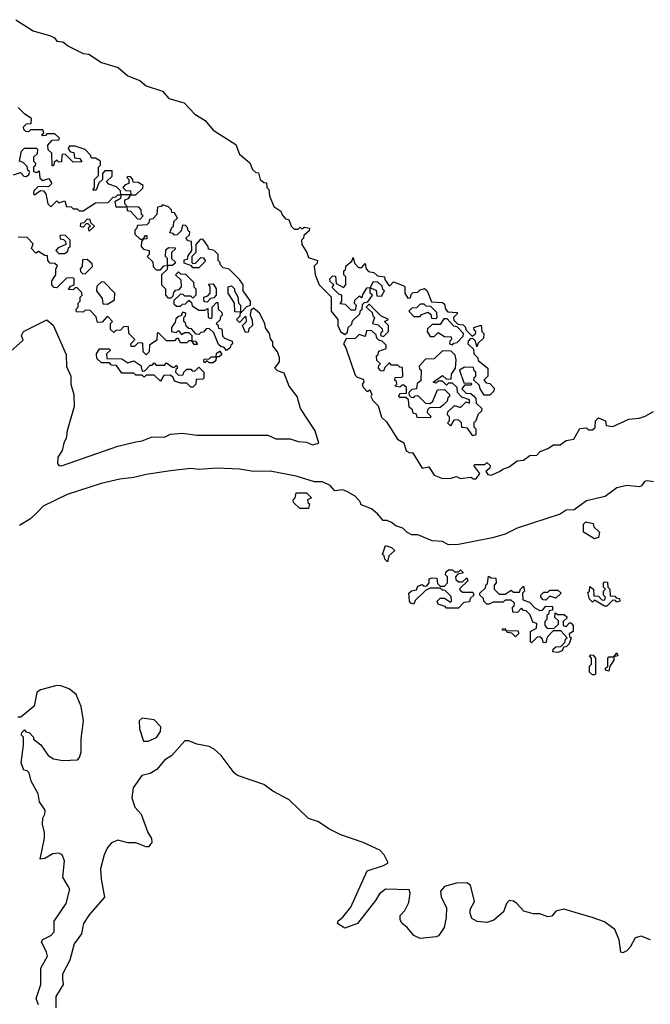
# Model space of a CAD drawing. Extents: x 2528705 to 2678277, y 911730 to 1023331.
# Tile 111 of 241: x 2587972 to 2591080, y 989067 to 993923. Entities that reach past the tile are written whole.
import ezdxf

# ---------------------------------------------------------------- set-up
doc = ezdxf.new("R2010")
doc.units = 0

msp = doc.modelspace()

# ---------------------------------------------------------------- linework, layer by layer
at = {"layer": '0CON20XD'}
for points in [[(2587953, 993923), (2588038.3, 993868.3), (2588123.6, 993843.6), (2588143.3, 993833.3), (2588155, 993817.5), (2588183.6, 993813.6), (2588211.7, 993791.7), (2588285, 993756.7), (2588312.5, 993752.5), (2588375, 993711.2), (2588457, 993687), (2588505, 993646.7), (2588563.8, 993623.8), (2588595, 993597.5), (2588675, 993570), (2588707.5, 993535), (2588783, 993513), (2588835, 993457.5), (2588886.4, 993426.4), (2588925, 993377.5), (2589036.7, 993306.7), (2589055, 993260), (2589106.4, 993216.4), (2589120, 993185), (2589135, 993170), (2589148.3, 993168.3), (2589157.5, 993135), (2589175, 993120), (2589188.3, 993118.3), (2589190, 993095), (2589200, 993085), (2589202.5, 993055), (2589225, 993002.5), (2589258.3, 992978.3), (2589265, 992960), (2589281.7, 992941.7), (2589298.3, 992938.3), (2589310, 992905), (2589325, 992890), (2589345, 992890), (2589355, 992900), (2589361.7, 992891.7), (2589375, 992900), (2589400, 992895), (2589398.3, 992881.7), (2589371.7, 992858.3), (2589370, 992845), (2589360, 992835), (2589362.5, 992815), (2589387.5, 992775), (2589395, 992750), (2589440, 992735), (2589438.3, 992721.7), (2589422.5, 992707.5), (2589428.8, 992665), (2589447.5, 992615), (2589507, 992557), (2589507.5, 992485), (2589540, 992445), (2589540, 992415), (2589552.5, 992385), (2589575, 992370), (2589588.3, 992381.7), (2589590, 992405), (2589608.3, 992421.7), (2589611.7, 992438.3), (2589648.3, 992471.7), (2589651.7, 992488.3), (2589660, 992495), (2589661.7, 992518.3), (2589671.7, 992528.3), (2589688.3, 992531.7), (2589710, 992565), (2589700, 992575), (2589700, 992600), (2589681.7, 992598.3), (2589661.7, 992568.3), (2589658.3, 992551.7), (2589645, 992560), (2589621.7, 992538.3), (2589620, 992525), (2589630, 992515), (2589625, 992490), (2589605, 992490), (2589578.3, 992518.3), (2589551.7, 992521.7), (2589560, 992535), (2589560, 992565), (2589545, 992570), (2589511.7, 992601.7), (2589520, 992615), (2589501.7, 992631.7), (2589500, 992645), (2589515, 992660), (2589528.3, 992658.3), (2589531.7, 992621.7), (2589568.3, 992601.7), (2589580, 992615), (2589580, 992655), (2589570, 992665), (2589570, 992685), (2589578.3, 992691.7), (2589581.7, 992708.3), (2589608.3, 992731.7), (2589615, 992750), (2589621.7, 992721.7), (2589641.7, 992701.7), (2589658.3, 992701.7), (2589675, 992720), (2589680, 992695), (2589691.7, 992681.7), (2589717, 992677), (2589735, 992660), (2589770, 992655), (2589771.7, 992641.7), (2589791.7, 992611.7), (2589798.3, 992611.7), (2589815, 992630), (2589865, 992610), (2589870, 992605), (2589870, 992575), (2589885, 992550), (2589898.3, 992551.7), (2589901.7, 992568.3), (2589911.7, 992578.3), (2589935, 992580), (2589945, 992590), (2589967, 992597), (2589980, 992585), (2590001.7, 992531.7), (2590055, 992527.5), (2590065, 992520), (2590070, 992495), (2590081.7, 992481.7), (2590128.3, 992478.3), (2590128.3, 992471.7), (2590110, 992455), (2590111.7, 992441.7), (2590131.7, 992421.7), (2590158.3, 992418.3), (2590168.3, 992408.3), (2590171.7, 992391.7), (2590201.7, 992361.7), (2590211.7, 992368.3), (2590218.3, 992371.7), (2590220, 992385), (2590211.7, 992391.7), (2590210, 992405), (2590247, 992417), (2590250, 992385), (2590260, 992375), (2590258.3, 992351.7), (2590231.7, 992328.3), (2590225, 992310), (2590218.3, 992338.3), (2590205, 992350), (2590191.7, 992348.3), (2590181.7, 992338.3), (2590180, 992325), (2590208.3, 992298.3), (2590210, 992275), (2590230, 992255), (2590231.7, 992241.7), (2590280, 992205), (2590280, 992165), (2590260, 992145), (2590271.7, 992131.7), (2590288.3, 992128.3), (2590310, 992105), (2590308.3, 992091.7), (2590288.3, 992071.7), (2590261.7, 992071.7), (2590241.7, 992101.7), (2590238.3, 992118.3), (2590210, 992145), (2590211.7, 992158.3), (2590220, 992165), (2590220, 992185), (2590211.7, 992191.7), (2590208.3, 992208.3), (2590165, 992210), (2590140, 992195), (2590161.7, 992131.7), (2590195, 992130), (2590200, 992125), (2590195, 992120), (2590165, 992120), (2590151.7, 992101.7), (2590171.7, 992081.7), (2590195, 992080), (2590208.3, 992068.3), (2590220, 992055), (2590221.7, 992031.7), (2590250, 992005), (2590248.3, 991991.7), (2590231.7, 991978.3), (2590218.3, 991941.7), (2590210, 991935), (2590210, 991915), (2590220, 991905), (2590220, 991875), (2590205, 991870), (2590178.3, 991908.3), (2590151.7, 991911.7), (2590150, 991935), (2590135, 991950), (2590111.7, 991948.3), (2590095, 991920), (2590080, 991935), (2590090, 991945), (2590090, 991965), (2590080, 991975), (2590081.7, 991988.3), (2590115, 992020), (2590145, 992010), (2590171.7, 992038.3), (2590188.3, 992031.7), (2590188.3, 992048.3), (2590151.7, 992061.7), (2590130, 992085), (2590128.3, 992108.3), (2590105, 992130), (2590085, 992130), (2590075, 992120), (2590055, 992140), (2590035, 992140), (2590025, 992130), (2590010, 992135), (2590055, 992167.5), (2590075, 992150), (2590098.3, 992151.7), (2590100, 992175), (2590120, 992205), (2590122.5, 992245), (2590118.3, 992268.3), (2590098.3, 992288.3), (2590055, 992290), (2590015, 992250), (2589971.7, 992248.3), (2589940, 992215), (2589941.7, 992201.7), (2589950, 992195), (2589948.3, 992141.7), (2589931.7, 992128.3), (2589928.3, 992101.7), (2589905, 992100), (2589890, 992085), (2589891.7, 992071.7), (2589901.7, 992061.7), (2589915, 992060), (2589921.7, 992068.3), (2589935, 992070), (2589971.7, 992031.7), (2589995, 992030), (2590008.3, 992041.7), (2590031.7, 992098.3), (2590065, 992100), (2590090, 992075), (2590090, 992065), (2590081.7, 992058.3), (2590078.3, 992041.7), (2590058.3, 992021.7)], [(2588060, 993285), (2588058.3, 993261.7), (2588040, 993245), (2588040, 993225), (2588050, 993215), (2588048.3, 993201.7), (2588040, 993195), (2588040, 993175), (2588055, 993170), (2588068.3, 993178.3), (2588071.7, 993141.7), (2588085, 993130), (2588115, 993140), (2588130, 993115), (2588115, 993100), (2588061.7, 993098.3), (2588041.7, 993078.3), (2588040, 993065), (2588045, 993060), (2588075, 993080), (2588088.3, 993078.3), (2588100, 993065), (2588110, 993015), (2588125, 993000), (2588155, 993030), (2588165, 993020), (2588195, 993030), (2588201.7, 993001.7), (2588225, 993000), (2588235, 992990), (2588255, 992990), (2588265, 992980), (2588285, 992980), (2588345, 993020), (2588408.3, 993021.7), (2588431.7, 993048.3), (2588445, 993050), (2588455, 993060), (2588470, 993060), (2588468.3, 993078.3), (2588448.3, 993098.3), (2588411.7, 993111.7), (2588400, 993125), (2588428.3, 993151.7), (2588428.3, 993178.3), (2588391.7, 993178.3), (2588380, 993165), (2588380, 993135), (2588361.7, 993118.3), (2588348.3, 993081.7), (2588331.7, 993081.7), (2588340, 993095), (2588340, 993135), (2588360, 993155), (2588360, 993195), (2588370, 993205), (2588370, 993225), (2588345, 993240), (2588325, 993240), (2588320, 993255), (2588295, 993282.5), (2588245, 993300), (2588215, 993300), (2588210, 993285), (2588221.7, 993271.7), (2588238.3, 993268.3), (2588241.7, 993241.7), (2588268.3, 993238.3), (2588278.3, 993221.7), (2588235, 993220), (2588198.3, 993258.3), (2588185, 993260), (2588180, 993255), (2588178.3, 993221.7), (2588165, 993220), (2588155, 993230), (2588141.7, 993218.3), (2588138.3, 993201.7), (2588131.7, 993201.7), (2588130, 993265), (2588111.7, 993281.7), (2588110, 993305), (2588131.7, 993328.3), (2588165, 993330), (2588168.3, 993338.3), (2588145, 993360), (2588105, 993360), (2588098.3, 993351.7), (2588085, 993350), (2588080, 993355), (2588090, 993365), (2588085, 993380), (2588025, 993380), (2588015, 993370), (2588001.7, 993371.7), (2587991.7, 993381.7), (2587990, 993395), (2588005, 993410), (2588028.3, 993411.7), (2588030, 993435), (2587997, 993457), (2587965, 993490)], [(2587941.7, 993158.3), (2587975, 993170), (2587991.7, 993151.7), (2588005, 993150), (2588018.3, 993161.7), (2588020, 993175), (2588011.7, 993181.7), (2588008.3, 993198.3), (2587988.3, 993218.3), (2587970, 993225), (2587980, 993275), (2587995, 993290), (2588055, 993290), (2588060, 993285)], [(2588545, 993060), (2588578.3, 993091.7), (2588580, 993105), (2588555, 993120), (2588531.7, 993121.7), (2588530, 993135), (2588518.3, 993148.3), (2588505, 993150), (2588500, 993145), (2588510, 993135), (2588510, 993115), (2588491.7, 993108.3), (2588480, 993095), (2588495, 993080), (2588518.3, 993078.3), (2588520, 993060), (2588545, 993060)], [(2588495, 993000), (2588500, 993005), (2588490, 993015), (2588490, 993035), (2588508.3, 993041.7), (2588520, 993060), (2588470, 993060), (2588468.3, 993041.7), (2588440, 993025), (2588445, 993000), (2588495, 993000)], [(2589031.7, 992481.7), (2589030, 992525), (2589000, 992575), (2589000, 992605), (2589015, 992610), (2589030, 992595), (2589030, 992585), (2589047, 992557), (2589050, 992525), (2589060, 992515), (2589060, 992480), (2589065, 992480), (2589091.7, 992508.3), (2589110, 992515), (2589110, 992535), (2589072.5, 992585), (2589073.3, 992615), (2589055, 992642.5), (2589005, 992692.5), (2588975, 992700), (2588960, 992715), (2588960, 992725), (2588950, 992735), (2588950, 992765), (2588930, 992785), (2588901.7, 992791.7), (2588900, 992805), (2588875, 992840), (2588861.7, 992838.3), (2588840, 992815), (2588840, 992775), (2588820, 992755), (2588820, 992725), (2588825, 992720), (2588838.3, 992721.7), (2588865, 992750), (2588878.3, 992748.3), (2588888.3, 992731.7), (2588855, 992700), (2588825, 992700), (2588818.3, 992708.3), (2588781.7, 992721.7), (2588781.7, 992738.3), (2588798.3, 992741.7), (2588801.7, 992758.3), (2588820, 992785), (2588818.3, 992828.3), (2588801.7, 992831.7), (2588790, 992845), (2588808.3, 992861.7), (2588810, 992875), (2588801.7, 992881.7), (2588798.3, 992898.3), (2588788.3, 992908.3), (2588775, 992910), (2588768.3, 992881.7), (2588748.3, 992861.7), (2588735, 992860), (2588728.3, 992868.3), (2588711.7, 992871.7), (2588721.7, 992898.3), (2588730, 992905), (2588731.7, 992928.3), (2588750, 992945), (2588735, 992970), (2588721.7, 992971.7), (2588720, 992985), (2588705, 993000), (2588675, 993010), (2588668.3, 993001.7), (2588651.7, 992998.3), (2588648.3, 992961.7), (2588628.3, 992941.7), (2588611.7, 992938.3), (2588608.3, 992921.7), (2588598.3, 992911.7), (2588551.7, 992908.3), (2588548.3, 992891.7), (2588540, 992885), (2588540, 992865), (2588565, 992840), (2588580, 992840), (2588591.7, 992858.3), (2588598.3, 992858.3), (2588598.3, 992841.7), (2588580, 992840), (2588571.7, 992828.3), (2588570, 992805), (2588581.7, 992791.7), (2588610, 992785), (2588610, 992765), (2588600, 992755), (2588628.3, 992728.3), (2588630, 992705), (2588645, 992690), (2588665, 992690), (2588681.7, 992708.3), (2588700, 992710), (2588700, 992745), (2588690, 992755), (2588691.7, 992788.3), (2588705, 992800), (2588738.3, 992798.3), (2588738.3, 992791.7), (2588720, 992775), (2588720, 992745), (2588738.3, 992728.3), (2588738.3, 992721.7), (2588725, 992710), (2588700, 992710), (2588698.3, 992691.7), (2588670, 992665), (2588670, 992615), (2588690, 992595), (2588690, 992565), (2588701.7, 992551.7), (2588718.3, 992551.7), (2588728.3, 992561.7), (2588731.7, 992578.3), (2588741.7, 992588.3), (2588758.3, 992591.7), (2588770, 992605), (2588768.3, 992638.3), (2588740, 992665), (2588750, 992675), (2588755, 992680), (2588765, 992670), (2588788.3, 992668.3), (2588828.3, 992628.3), (2588830, 992605), (2588840, 992595), (2588840, 992565), (2588825, 992550), (2588815, 992560), (2588785, 992560), (2588778.3, 992568.3), (2588765, 992570), (2588731.7, 992538.3), (2588731.7, 992521.7), (2588745, 992510), (2588765, 992510), (2588775, 992520), (2588788.3, 992521.7), (2588805, 992540), (2588818.3, 992528.3), (2588821.7, 992511.7), (2588855, 992490), (2588885, 992490), (2588898.3, 992498.3), (2588900, 992455), (2588915, 992450), (2588920, 992455), (2588920, 992505), (2588941.7, 992528.3), (2588948.3, 992528.3), (2588950, 992495), (2588968.3, 992478.3), (2588970, 992465), (2588961.7, 992458.3), (2588958.3, 992441.7), (2588940, 992425), (2588948.3, 992418.3), (2588951.7, 992401.7), (2588968.3, 992398.3), (2588971.7, 992361.7), (2588981.7, 992351.7), (2589018.3, 992338.3), (2589020, 992325), (2589011.7, 992318.3), (2589010, 992305), (2588991.7, 992291.7), (2588978.3, 992308.3), (2588965, 992310), (2588951.7, 992321.7), (2588928.3, 992378.3), (2588905, 992400), (2588891.7, 992398.3), (2588878.3, 992381.7), (2588865, 992380), (2588855, 992370), (2588841.7, 992371.7), (2588818.3, 992398.3), (2588805, 992400), (2588791.7, 992411.7), (2588788.3, 992428.3), (2588780, 992435), (2588780, 992455), (2588788.3, 992461.7), (2588790, 992475), (2588775, 992480), (2588768.3, 992461.7), (2588755, 992460), (2588741.7, 992448.3), (2588738.3, 992431.7), (2588720, 992405), (2588720, 992385), (2588745, 992380), (2588755, 992390), (2588770, 992370), (2588785, 992380), (2588805, 992380), (2588820, 992365), (2588820, 992340), (2588838.3, 992338.3), (2588848.3, 992321.7), (2588831.7, 992321.7), (2588820, 992340), (2588805, 992340), (2588795, 992330), (2588765, 992330), (2588755, 992350), (2588745, 992350), (2588735, 992340), (2588695, 992340), (2588655, 992380), (2588650, 992375), (2588648.3, 992341.7), (2588611.7, 992318.3), (2588610, 992285), (2588595, 992270), (2588580, 992285), (2588578.3, 992328.3), (2588555, 992330), (2588538.3, 992311.7), (2588521.7, 992311.7), (2588520, 992325), (2588540, 992345), (2588510, 992375), (2588508.3, 992408.3), (2588485, 992410), (2588468.3, 992391.7), (2588445, 992390), (2588435, 992380), (2588420, 992395), (2588420, 992425), (2588430, 992435), (2588408.3, 992458.3), (2588401.7, 992458.3), (2588378.3, 992431.7), (2588355, 992430), (2588348.3, 992458.3), (2588318.3, 992488.3), (2588295, 992490), (2588285, 992480), (2588251.7, 992481.7), (2588250, 992495), (2588260, 992505), (2588260, 992525), (2588270, 992535), (2588270, 992555), (2588280, 992565), (2588278.3, 992578.3), (2588255, 992600), (2588245, 992600), (2588235, 992590), (2588211.7, 992591.7), (2588221.7, 992608.3), (2588240, 992615), (2588240, 992645), (2588235, 992650), (2588201.7, 992648.3), (2588155, 992600), (2588141.7, 992601.7), (2588130, 992615), (2588130, 992635), (2588150, 992665), (2588150, 992695), (2588158.3, 992708.3), (2588145, 992720), (2588121.7, 992721.7), (2588110, 992735), (2588108.3, 992758.3), (2588095, 992760), (2588065, 992780), (2588051.7, 992771.7), (2588030, 992795), (2588038.3, 992818.3), (2588008.3, 992848.3), (2587965, 992850)], [(2588565, 992940), (2588580, 992955), (2588571.7, 992961.7), (2588570, 992985), (2588558.3, 992998.3), (2588500, 993000), (2588501.7, 992981.7), (2588518.3, 992978.3), (2588551.7, 992941.7), (2588565, 992940)], [(2588315, 992880), (2588340, 992905), (2588321.7, 992921.7), (2588318.3, 992938.3), (2588305, 992940), (2588288.3, 992921.7), (2588271.7, 992918.3), (2588270, 992905), (2588285, 992900), (2588301.7, 992918.3), (2588308.3, 992918.3), (2588320, 992905), (2588310, 992895), (2588315, 992880)], [(2588195, 992770), (2588208.3, 992781.7), (2588211.7, 992798.3), (2588220, 992805), (2588220, 992835), (2588198.3, 992858.3), (2588175, 992860), (2588170, 992855), (2588171.7, 992841.7), (2588188.3, 992838.3), (2588198.3, 992828.3), (2588200, 992815), (2588161.7, 992798.3), (2588150, 992785), (2588165, 992770), (2588195, 992770)], [(2588295, 992670), (2588330, 992705), (2588328.3, 992718.3), (2588305, 992740), (2588281.7, 992738.3), (2588280, 992705), (2588270, 992695), (2588271.7, 992681.7), (2588281.7, 992671.7), (2588295, 992670)], [(2588405, 992520), (2588438.3, 992541.7), (2588440, 992575), (2588388.3, 992628.3), (2588375, 992630), (2588351.7, 992608.3), (2588350, 992585), (2588378.3, 992548.3), (2588381.7, 992521.7), (2588405, 992520)], [(2589755, 992560), (2589770, 992585), (2589761.7, 992591.7), (2589758.3, 992608.3), (2589735, 992630), (2589711.7, 992628.3), (2589700, 992600), (2589728.3, 992588.3), (2589731.7, 992561.7), (2589755, 992560)], [(2588895, 992530), (2588881.7, 992531.7), (2588880, 992555), (2588898.3, 992561.7), (2588910, 992575), (2588910, 992605), (2588901.7, 992618.3), (2588925, 992620), (2588940, 992595), (2588940, 992565), (2588928.3, 992551.7), (2588911.7, 992548.3), (2588895, 992530)], [(2587913.8, 992275), (2587988.3, 992341.7), (2587980, 992365), (2587990, 992385), (2588105, 992442), (2588136.8, 992416.8), (2588201.3, 992271.3), (2588202.9, 992212.9), (2588223.1, 992165), (2588223.8, 992125), (2588239.3, 992075), (2588239.7, 992015), (2588205.5, 991895), (2588201.2, 991858.8), (2588188.9, 991835), (2588181.2, 991798.8), (2588160, 991765), (2588158.4, 991735), (2588164.5, 991725), (2588177.8, 991722.2), (2588455, 991819.7), (2588545, 991841.3), (2588574.7, 991845.3), (2588625, 991865.5), (2588685, 991864.6), (2588715, 991878.4), (2588775, 991884.6), (2588844.3, 991874.3), (2589195, 991874.7), (2589235, 991855.2), (2589305.3, 991855.3), (2589345, 991842), (2589385, 991839.6), (2589415, 991825.6), (2589445.5, 991834.5), (2589428.1, 991895), (2589356.2, 992005), (2589338.8, 992065), (2589300, 992115), (2589275, 992180), (2589241.7, 992191.7), (2589230, 992205), (2589252.5, 992235), (2589252.5, 992255), (2589242.5, 992285), (2589220, 992315), (2589220, 992335), (2589208.3, 992348.3), (2589202.5, 992375), (2589183, 992403), (2589180, 992425), (2589153.3, 992475), (2589125, 992500), (2589111.7, 992488.3), (2589107.5, 992465), (2589118.3, 992441.7), (2589120, 992415), (2589101.7, 992398.3), (2589098.3, 992381.7), (2589085, 992380), (2589070, 992415), (2589090, 992435), (2589088.3, 992458.3), (2589081.7, 992458.3), (2589055, 992430), (2589040, 992445), (2589058.3, 992461.7), (2589060, 992480), (2589031.7, 992481.7)], [(2589765, 992360), (2589790, 992385), (2589790, 992415), (2589770, 992435), (2589790, 992445), (2589751.7, 992461.7), (2589695, 992520), (2589680, 992505), (2589708.3, 992478.3), (2589711.7, 992461.7), (2589720, 992455), (2589710, 992425), (2589738.3, 992418.3), (2589758.3, 992398.3), (2589760, 992385), (2589751.7, 992378.3), (2589750, 992365), (2589765, 992360)], [(2590025, 992450), (2590030, 992455), (2590028.3, 992478.3), (2589998.3, 992508.3), (2589975, 992510), (2589965, 992520), (2589945, 992520), (2589928.3, 992501.7), (2589905, 992500), (2589890, 992485), (2589915, 992460), (2589945, 992460), (2589951.7, 992468.3), (2589985, 992480), (2589998.3, 992468.3), (2590001.7, 992451.7), (2590025, 992450)], [(2590105, 992320), (2590111.7, 992328.3), (2590128.3, 992331.7), (2590158.3, 992361.7), (2590160, 992375), (2590128.3, 992408.3), (2590111.7, 992411.7), (2590078.3, 992448.3), (2590061.7, 992448.3), (2590045, 992420), (2590005, 992420), (2589981.7, 992398.3), (2589980, 992385), (2589995, 992360), (2590015, 992360), (2590035, 992380), (2590065, 992360), (2590098.3, 992358.3), (2590100, 992345), (2590091.7, 992338.3), (2590090, 992325), (2590105, 992320)], [(2590058.3, 992021.7), (2590045, 992010), (2589991.7, 992008.3), (2589981.7, 991998.3), (2589980, 991985), (2589998.3, 991968.3), (2589995, 991960), (2589931.7, 991961.7), (2589928.3, 991978.3), (2589911.7, 991981.7), (2589908.3, 991998.3), (2589891.7, 992011.7), (2589888.3, 992048.3), (2589875, 992060), (2589845, 992060), (2589840, 992065), (2589845, 992080), (2589878.3, 992081.7), (2589878.3, 992108.3), (2589865, 992120), (2589855, 992120), (2589845, 992110), (2589820, 992115), (2589830, 992125), (2589828.3, 992138.3), (2589820, 992145), (2589821.7, 992158.3), (2589855, 992160), (2589860, 992165), (2589858.3, 992208.3), (2589845, 992210), (2589835, 992220), (2589805, 992220), (2589795, 992230), (2589771.7, 992208.3), (2589765, 992190), (2589751.7, 992191.7), (2589740, 992205), (2589741.7, 992218.3), (2589750, 992225), (2589731.7, 992241.7), (2589730, 992265), (2589738.3, 992271.7), (2589741.7, 992288.3), (2589778.3, 992301.7), (2589778.3, 992318.3), (2589758.3, 992338.3), (2589741.7, 992341.7), (2589731.7, 992351.7), (2589728.3, 992368.3), (2589705, 992390), (2589681.7, 992388.3), (2589675, 992360), (2589645, 992370), (2589625, 992350), (2589581.7, 992348.3), (2589567.5, 992325), (2589580, 992305), (2589625, 992170), (2589635, 992160), (2589665, 992150), (2589667.5, 992135), (2589660, 992125), (2589665, 992110), (2589685, 992090), (2589698.3, 992098.3), (2589707.5, 992075), (2589702.5, 992065), (2589712.5, 992045), (2589738.3, 992018.3), (2589755, 991962.5), (2589780, 991940), (2589833.8, 991855), (2589866, 991836), (2589877, 991797), (2589895, 991787.5), (2589908.3, 991788.3), (2589955, 991712), (2589988.3, 991718.3), (2590015, 991677.5), (2590055, 991660), (2590098.3, 991661.7), (2590125, 991670), (2590145, 991660), (2590195, 991667.5), (2590208.3, 991658.3), (2590221.7, 991658.3), (2590240, 991685), (2590210, 991725), (2590215, 991730), (2590265, 991730), (2590275, 991740), (2590290, 991725), (2590288.3, 991711.7), (2590270, 991695), (2590280, 991680), (2590295, 991677.5), (2590336, 991694), (2590353, 991707), (2590385, 991717.5), (2590423, 991747), (2590455, 991750), (2590486.7, 991773.3), (2590520, 991775), (2590536.7, 991793.3), (2590575, 991807.5), (2590603, 991827), (2590635, 991826.7), (2590665, 991847.5), (2590702.5, 991855), (2590733, 991907), (2590765, 991910), (2590775, 991900), (2590795, 991900), (2590808.3, 991911.7), (2590810, 991945), (2590825, 991960), (2590860, 991945), (2590861.7, 991921.7), (2590895, 991917.5), (2590975, 991952.5), (2591025, 991957.5), (2591055, 991967.5), (2591095, 991990)], [(2588825, 992110), (2588815, 992110), (2588795, 992130), (2588765, 992130), (2588735, 992140), (2588728.3, 992158.3), (2588715, 992170), (2588681.7, 992168.3), (2588665, 992140), (2588635, 992170), (2588595, 992170), (2588585, 992160), (2588575, 992170), (2588545, 992170), (2588535, 992180), (2588475, 992180), (2588448.3, 992218.3), (2588425, 992220), (2588415, 992230), (2588375, 992230), (2588351.7, 992251.7), (2588350, 992275), (2588365, 992300), (2588415, 992300), (2588418.3, 992291.7), (2588400, 992275), (2588401.7, 992251.7), (2588475, 992250), (2588505, 992230), (2588535, 992240), (2588568.3, 992218.3), (2588575, 992190), (2588588.3, 992191.7), (2588615, 992220), (2588625, 992220), (2588635, 992230), (2588645, 992220), (2588685, 992220), (2588695, 992230), (2588725, 992210), (2588735, 992210), (2588745, 992220), (2588750, 992205), (2588741.7, 992198.3), (2588740, 992185), (2588755, 992170), (2588778.3, 992171.7), (2588780, 992185), (2588795, 992200), (2588815, 992200), (2588821.7, 992191.7), (2588835, 992190), (2588855, 992210), (2588880, 992185), (2588880, 992155), (2588875, 992150), (2588841.7, 992148.3), (2588840, 992125), (2588825, 992110)], [(2588925, 992230), (2588905, 992230), (2588895, 992240), (2588885, 992230), (2588880, 992235), (2588881.7, 992248.3), (2588905, 992250), (2588915, 992260), (2588940, 992260), (2588941.7, 992278.3), (2588958.3, 992288.3), (2588968.3, 992271.7), (2588955, 992260), (2588940, 992260), (2588938.3, 992241.7), (2588925, 992230)], [(2591095, 991643.3), (2591065, 991649.2), (2591051.2, 991645), (2591036, 991624), (2591025, 991620), (2590965, 991625.7), (2590915, 991614.3), (2590858.3, 991571.7), (2590765, 991549.4), (2590705, 991505.8), (2590665, 991503.8), (2590635.6, 991484.4), (2590423.3, 991415), (2590364.4, 991385.6), (2590302.8, 991367.2), (2590135, 991334.3), (2590085, 991333.8), (2590055, 991350), (2590005, 991352.5), (2589935, 991382.5), (2589905, 991382.5), (2589880, 991395), (2589860, 991415), (2589825, 991427.5), (2589803.6, 991443.6), (2589783, 991453), (2589763, 991453), (2589735, 991486.7), (2589705, 991510), (2589655, 991530), (2589650, 991545), (2589625, 991572.5), (2589586.7, 991595), (2589565, 991604), (2589525, 991600), (2589502.5, 991625), (2589465, 991644.2), (2589425, 991644.3), (2589335, 991671.5), (2589206, 991696), (2589124.6, 991694.6), (2589055, 991706.4), (2588945, 991710.5), (2588855, 991704.5), (2588815, 991709.1), (2588715, 991697.5), (2588595, 991680.8), (2588535, 991664.6), (2588465, 991656.8), (2588373.6, 991636.4), (2588205, 991582), (2588086.8, 991523.2), (2588057.7, 991492.3)], [(2589395, 991512.5), (2589353, 991513), (2589321.7, 991541.7), (2589320, 991555), (2589330, 991565), (2589335, 991590), (2589385, 991590), (2589410, 991565), (2589390, 991555), (2589391.7, 991541.7), (2589400, 991535), (2589395, 991512.5)], [(2588057.7, 991492.3), (2588025, 991461.6), (2587971.2, 991428.8)], [(2590805, 991362.5), (2590750, 991395), (2590750, 991435), (2590763, 991447), (2590798.3, 991438.3), (2590801.7, 991421.7), (2590830, 991395), (2590825, 991370), (2590805, 991362.5)], [(2589785, 991250), (2589771.7, 991261.7), (2589768.3, 991278.3), (2589760, 991285), (2589775, 991330), (2589805, 991320), (2589820, 991305), (2589791.7, 991278.3), (2589785, 991250)], [(2590135, 991020), (2590075, 991020), (2590068.3, 991028.3), (2590035, 991040), (2590030, 991055), (2590045, 991070), (2590065, 991070), (2590095, 991050), (2590100, 991055), (2590098.3, 991078.3), (2590068.3, 991108.3), (2590055, 991110), (2590045, 991120), (2589995, 991120), (2589971.7, 991108.3), (2589921.7, 991058.3), (2589915, 991040), (2589900, 991045), (2589892.5, 991055), (2589890, 991095), (2589903, 991107), (2589928.3, 991111.7), (2589935, 991130), (2589955, 991137.5), (2589965, 991130), (2589978.3, 991131.7), (2589990, 991145), (2589990, 991165), (2590005, 991170), (2590028.3, 991168.3), (2590031.7, 991141.7), (2590045, 991130), (2590065, 991130), (2590080, 991145), (2590080, 991175), (2590070, 991185), (2590071.7, 991198.3), (2590085, 991210), (2590105, 991210), (2590115, 991200), (2590135, 991200), (2590145, 991210), (2590160, 991195), (2590131.7, 991188.3), (2590120, 991175), (2590121.7, 991161.7), (2590135, 991150), (2590155, 991150), (2590175, 991170), (2590180, 991155), (2590141.7, 991118.3), (2590141.7, 991111.7), (2590155, 991100), (2590205, 991100), (2590210, 991085), (2590191.7, 991068.3), (2590188.3, 991051.7), (2590161.7, 991048.3), (2590135, 991020)], [(2590625, 990802.5), (2590600, 990805), (2590601.7, 990818.3), (2590615, 990830), (2590638.3, 990831.7), (2590658.3, 990851.7), (2590661.7, 990868.3), (2590670, 990875), (2590638.3, 990908.3), (2590601.7, 990908.3), (2590571.7, 990878.3), (2590565, 990850), (2590551.7, 990851.7), (2590548.3, 990868.3), (2590535, 990880), (2590521.7, 990878.3), (2590495, 990850), (2590490, 990855), (2590490, 990905), (2590518.3, 990921.7), (2590520, 990945), (2590501.7, 990951.7), (2590488.3, 990988.3), (2590468.3, 991008.3), (2590455, 991010), (2590445, 991020), (2590425, 991000), (2590401.7, 991001.7), (2590400, 991025), (2590408.3, 991031.7), (2590410, 991045), (2590395, 991060), (2590365, 991060), (2590355, 991050), (2590305, 991050), (2590285, 991040), (2590275, 991040), (2590260, 991055), (2590258.3, 991068.3), (2590240, 991085), (2590240, 991095), (2590268.3, 991121.7), (2590271.7, 991138.3), (2590278.3, 991141.7), (2590281.7, 991178.3), (2590295, 991170), (2590318.3, 991168.3), (2590320, 991145), (2590310, 991135), (2590310, 991115), (2590335, 991090), (2590365, 991090), (2590395, 991110), (2590405, 991100), (2590435, 991100), (2590440, 991115), (2590455, 991130), (2590460, 991105), (2590450, 991095), (2590451.7, 991061.7), (2590485, 991050), (2590511.7, 991021.7), (2590535, 991010), (2590548.3, 991011.7), (2590565, 991030), (2590598.3, 991028.3), (2590598.3, 991011.7), (2590581.7, 991008.3), (2590578.3, 990991.7), (2590570, 990985), (2590570, 990965), (2590560, 990955), (2590560, 990935), (2590571.7, 990921.7), (2590605, 990920), (2590628.3, 990941.7), (2590628.3, 990958.3), (2590610, 990975), (2590611.7, 990998.3), (2590625, 990990), (2590655, 990990), (2590668.3, 990978.3), (2590668.3, 990971.7), (2590650, 990955), (2590650, 990935), (2590665, 990930), (2590681.7, 990948.3), (2590688.3, 990948.3), (2590700, 990935), (2590700, 990905), (2590680, 990895), (2590681.7, 990881.7), (2590690, 990875), (2590680, 990845), (2590665, 990830), (2590651.7, 990828.3), (2590645, 990810), (2590625, 990802.5)], [(2590865, 991030), (2590855, 991030), (2590805, 991060), (2590795, 991050), (2590780, 991065), (2590772.5, 991097.5), (2590780, 991105), (2590781.7, 991128.3), (2590800, 991115), (2590801.7, 991081.7), (2590825, 991080), (2590841.7, 991061.7), (2590855, 991060), (2590860, 991075), (2590850, 991085), (2590850, 991105), (2590860, 991115), (2590850, 991125), (2590850, 991145), (2590855, 991150), (2590868.3, 991148.3), (2590870, 991125), (2590880, 991115), (2590881.7, 991081.7), (2590905, 991080), (2590911.7, 991071.7), (2590928.3, 991068.3), (2590930, 991055), (2590915, 991050), (2590908.3, 991058.3), (2590895, 991060), (2590865, 991030)], [(2590565, 991060), (2590551.7, 991061.7), (2590540, 991075), (2590540, 991085), (2590555, 991100), (2590575, 991100), (2590585, 991110), (2590625, 991110), (2590640, 991095), (2590615, 991070), (2590585, 991080), (2590565, 991060)], [(2590415, 990880), (2590398.3, 990898.3), (2590375, 990900), (2590370, 990910), (2590351.7, 990911.7), (2590351.7, 990918.3), (2590365, 990920), (2590370, 990910), (2590428.3, 990908.3), (2590430, 990895), (2590415, 990880)], [(2590805, 990692.5), (2590795, 990692.5), (2590780, 990705), (2590780, 990735), (2590790, 990745), (2590790, 990775), (2590780, 990785), (2590785, 990790), (2590798.3, 990788.3), (2590810, 990775), (2590810, 990695), (2590805, 990692.5)], [(2590875, 990710), (2590860, 990715), (2590860, 990725), (2590870, 990735), (2590870, 990775), (2590875, 990780), (2590900, 990780), (2590915, 990800), (2590920, 990785), (2590900, 990780), (2590900, 990765), (2590880, 990735), (2590875, 990710)], [(2588064.3, 989065), (2588053.1, 989095), (2588076.1, 989165), (2588075.3, 989244.7), (2588108.4, 989305), (2588104.7, 989325), (2588080, 989375), (2588085, 989386), (2588125, 989406.1), (2588141.8, 989425), (2588142.4, 989477.6), (2588200.2, 989565), (2588218.1, 989635), (2588184.4, 989695), (2588193.3, 989775), (2588180.5, 989805), (2588165, 989813.2), (2588135, 989809.2), (2588095, 989786.7), (2588073, 989783), (2588094.1, 989885.9), (2588094, 989915), (2588084.1, 989955.9), (2588086.2, 989985), (2588096.2, 990005), (2588096.7, 990025), (2588070, 990065), (2588062.5, 990105), (2588028.3, 990168.3), (2588018.3, 990208.3), (2588008.3, 990218.3), (2587991.7, 990221.7), (2587978.3, 990258.3), (2587990, 990345), (2587990, 990385), (2587980, 990395), (2587983, 990407), (2587995, 990420), (2588001.7, 990411.7), (2588018.3, 990408.3), (2588040, 990385), (2588040, 990375), (2588076.4, 990346.4), (2588112.5, 990295), (2588138.3, 990278.3), (2588185, 990270), (2588256.7, 990273.3), (2588266.4, 990283.6), (2588275, 990312.5), (2588274, 990376), (2588285.6, 990465), (2588274.3, 990535.7), (2588250.8, 990595), (2588215, 990623.1), (2588175, 990637.9), (2588155, 990638.9), (2588075, 990617.5), (2588055.8, 990605), (2588042.3, 990537.7), (2587977, 990483), (2587963, 990483)], [(2588605, 990364.8), (2588646.3, 990383.7), (2588665, 990411.9), (2588666.9, 990435), (2588635, 990470.4), (2588575, 990478.5), (2588560.6, 990465), (2588561.5, 990425), (2588582.5, 990365), (2588605, 990364.8)], [(2591080.5, 989385), (2591035, 989403.4), (2591004.8, 989395.2), (2590981, 989349), (2590965, 989330.7), (2590945, 989321.4), (2590935, 989323.6), (2590926.5, 989385), (2590905, 989435.6), (2590855, 989473.2), (2590794.2, 989495), (2590653.1, 989536.9), (2590615, 989526.4), (2590595, 989502.2), (2590575, 989497.9), (2590535, 989512.7), (2590502.8, 989512.8), (2590457.1, 989527.1), (2590422.5, 989565), (2590405, 989576.2), (2590385, 989578.8), (2590372, 989565), (2590356.8, 989523.2), (2590308.3, 989481.7), (2590275, 989470), (2590225.9, 989475.9), (2590200.7, 989490.7), (2590192.5, 989515), (2590192.5, 989535), (2590213.3, 989575), (2590193.8, 989655), (2590175.7, 989665.7), (2590125, 989664.4), (2590065, 989647.5), (2590046.5, 989625), (2590048.9, 989595), (2590076.2, 989545), (2590073.8, 989495), (2590063.3, 989446.7), (2590048.3, 989421.7), (2590036.7, 989405), (2590025, 989400), (2589945, 989392), (2589915, 989406.2), (2589883.3, 989445), (2589855, 989467.5), (2589846.7, 989485), (2589846.7, 989505), (2589870, 989530), (2589890.3, 989569.7), (2589897.1, 989615), (2589892, 989632), (2589775, 989634.4), (2589745, 989611.4), (2589725, 989578.6), (2589637.5, 989465), (2589575, 989443.3), (2589537.5, 989465), (2589540.7, 989479.3), (2589565, 989497.5), (2589604.2, 989545.8), (2589683.8, 989725), (2589765, 989751.2), (2589787.5, 989765), (2589768.8, 989805), (2589746.8, 989826.8), (2589664.5, 989864.5), (2589555, 989903.1), (2589495, 989933.1), (2589445, 989966.7), (2589395, 989983.6), (2589299.4, 990075), (2589218.9, 990118.9), (2589175, 990151.1), (2589045.9, 990195.9), (2589029.1, 990209.1), (2588964.4, 990295), (2588930.6, 990325), (2588905, 990337.9), (2588845, 990350.4), (2588805, 990366.8), (2588785, 990366.2), (2588722.3, 990295), (2588685, 990270.8), (2588647.8, 990225), (2588615, 990206.1), (2588574.6, 990195), (2588530.6, 990135), (2588524.4, 990085), (2588539.5, 990039.5), (2588570, 990005), (2588604, 989915), (2588621.2, 989885), (2588623.3, 989865), (2588606.1, 989843.9), (2588595, 989843.3), (2588545, 989863.3), (2588504.1, 989864.1), (2588455, 989876.7), (2588425, 989863.3), (2588405, 989841.2), (2588388.1, 989805), (2588370.5, 989735), (2588372.7, 989685), (2588389.6, 989595), (2588315, 989509.1), (2588286.8, 989465), (2588275.6, 989415), (2588240.4, 989365), (2588218.5, 989285), (2588183.5, 989215), (2588182.7, 989192.7)], [(2588182.7, 989192.7), (2588185.6, 989165), (2588149.1, 989105), (2588150.7, 989049.3)]]:
    msp.add_lwpolyline(points, dxfattribs=at)

doc.saveas('drawing.dxf')
